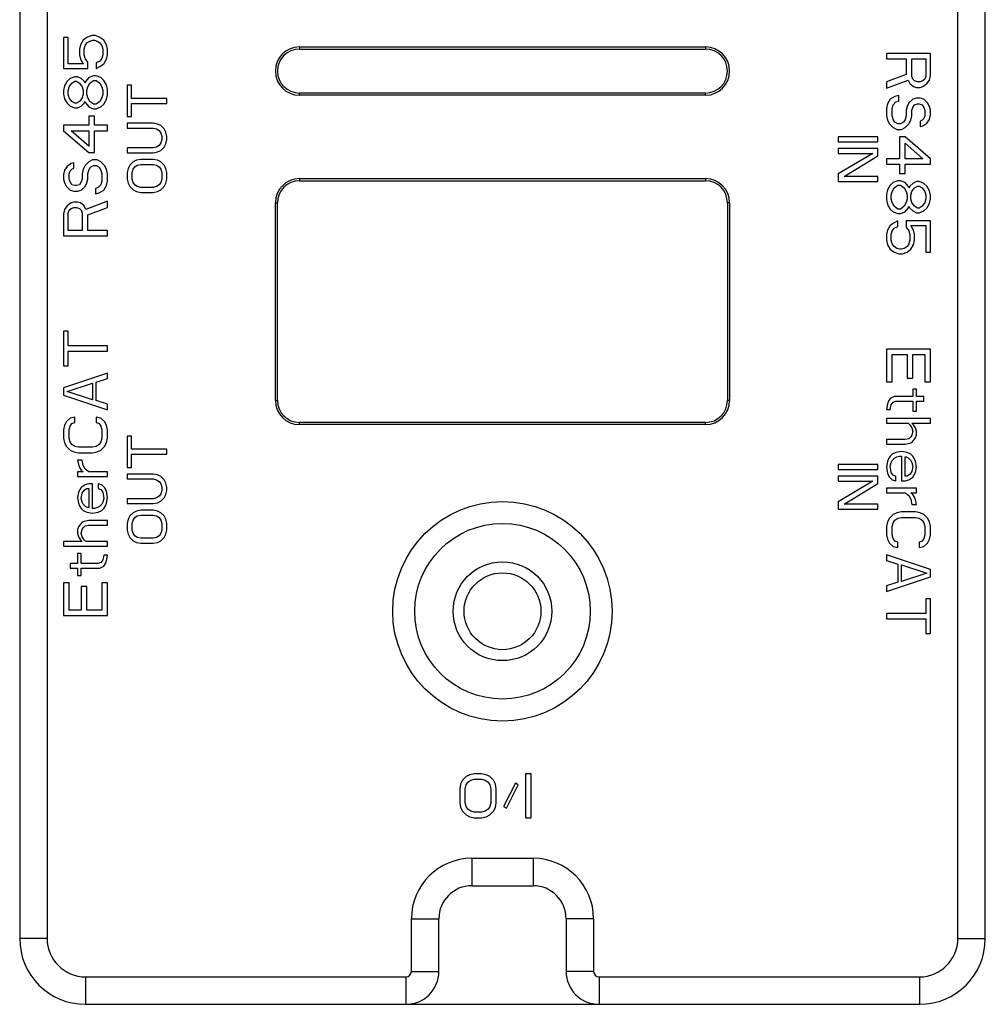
# Model space of a CAD drawing. Header units: millimetres. Extents: x 2650 to 3282, y 1607 to 2049.
# Tile 5 of 19: x 2815 to 2837, y 1648 to 1670. Entities that reach past the tile are written whole.
import ezdxf

# ---------------------------------------------------------------- set-up
doc = ezdxf.new("R2010")
doc.units = ezdxf.units.MM

msp = doc.modelspace()

# ---------------------------------------------------------------- linework, layer by layer
at = {"color": 7, "linetype": 'Continuous'}
for p, q in [((2815.371, 1672.947), (2815.371, 1649.296)), ((2815.996, 1672.947), (2815.996, 1649.296)), ((2836.746, 1649.296), (2836.746, 1672.947)), ((2837.371, 1649.296), (2837.371, 1672.947)), ((2816.478, 1669.813), (2816.371, 1669.813)), ((2816.371, 1669.813), (2816.371, 1669.105)), ((2816.478, 1669.209), (2816.478, 1669.813)), ((2816.903, 1669.813), (2816.818, 1669.75)), ((2817.009, 1669.855), (2816.903, 1669.813)), ((2817.095, 1669.855), (2817.009, 1669.855)), ((2817.201, 1669.813), (2817.095, 1669.855)), ((2817.286, 1669.75), (2817.201, 1669.813)), ((2816.754, 1669.646), (2816.733, 1669.542)), ((2816.818, 1669.75), (2816.754, 1669.646)), ((2816.839, 1669.542), (2816.861, 1669.625)), ((2816.861, 1669.625), (2816.903, 1669.688)), ((2816.903, 1669.688), (2816.967, 1669.73)), ((2816.967, 1669.73), (2817.031, 1669.75)), ((2817.031, 1669.75), (2817.073, 1669.75)), ((2817.073, 1669.75), (2817.137, 1669.73)), ((2817.137, 1669.73), (2817.201, 1669.688)), ((2817.201, 1669.688), (2817.243, 1669.625)), ((2817.243, 1669.625), (2817.265, 1669.542)), ((2817.35, 1669.646), (2817.286, 1669.75)), ((2817.371, 1669.542), (2817.35, 1669.646)), ((2821.746, 1669.596), (2830.996, 1669.596)), ((2821.746, 1669.596), (2821.746, 1669.546)), ((2830.996, 1669.596), (2830.996, 1669.546)), ((2816.733, 1669.542), (2816.733, 1669.417)), ((2816.733, 1669.417), (2816.754, 1669.313)), ((2816.839, 1669.417), (2816.839, 1669.542)), ((2816.861, 1669.334), (2816.839, 1669.417)), ((2817.265, 1669.417), (2817.243, 1669.334)), ((2817.265, 1669.542), (2817.265, 1669.417)), ((2817.35, 1669.313), (2817.371, 1669.417)), ((2817.371, 1669.417), (2817.371, 1669.542)), ((2821.746, 1669.546), (2830.996, 1669.546)), ((2836.121, 1669.446), (2835.121, 1669.446)), ((2835.121, 1669.446), (2835.121, 1669.321)), ((2836.121, 1668.946), (2836.121, 1669.446)), ((2816.818, 1669.209), (2816.478, 1669.209)), ((2816.754, 1669.313), (2816.818, 1669.209)), ((2816.924, 1669.25), (2816.861, 1669.334)), ((2816.924, 1669.105), (2816.924, 1669.25)), ((2817.201, 1669.271), (2817.116, 1669.23)), ((2817.116, 1669.23), (2817.116, 1669.105)), ((2817.116, 1669.105), (2817.201, 1669.146)), ((2817.243, 1669.334), (2817.201, 1669.271)), ((2817.201, 1669.146), (2817.286, 1669.209)), ((2817.286, 1669.209), (2817.35, 1669.313)), ((2835.121, 1669.321), (2835.568, 1669.321)), ((2835.568, 1669.321), (2835.568, 1668.967)), ((2835.696, 1669.321), (2836.015, 1669.321)), ((2835.696, 1668.925), (2835.696, 1669.321)), ((2836.015, 1669.321), (2836.015, 1668.925)), ((2816.371, 1669.105), (2816.924, 1669.105)), ((2816.626, 1668.917), (2816.52, 1668.875)), ((2816.69, 1668.917), (2816.626, 1668.917)), ((2816.775, 1668.875), (2816.69, 1668.917)), ((2816.946, 1668.896), (2816.882, 1668.813)), ((2817.052, 1668.938), (2816.946, 1668.896)), ((2817.116, 1668.938), (2817.052, 1668.938)), ((2817.222, 1668.896), (2817.116, 1668.938)), ((2817.286, 1668.834), (2817.222, 1668.896)), ((2835.568, 1668.967), (2835.121, 1668.8)), ((2835.717, 1668.863), (2835.696, 1668.925)), ((2836.015, 1668.925), (2835.993, 1668.863)), ((2836.1, 1668.842), (2836.121, 1668.946)), ((2816.392, 1668.709), (2816.371, 1668.605)), ((2816.456, 1668.813), (2816.392, 1668.709)), ((2816.52, 1668.875), (2816.456, 1668.813)), ((2816.478, 1668.605), (2816.499, 1668.688)), ((2816.499, 1668.688), (2816.563, 1668.771)), ((2816.563, 1668.771), (2816.626, 1668.813)), ((2816.626, 1668.813), (2816.669, 1668.813)), ((2816.669, 1668.813), (2816.733, 1668.771)), ((2816.733, 1668.771), (2816.797, 1668.688)), ((2816.839, 1668.813), (2816.775, 1668.875)), ((2816.797, 1668.688), (2816.818, 1668.605)), ((2816.861, 1668.771), (2816.839, 1668.813)), ((2816.882, 1668.813), (2816.861, 1668.771)), ((2816.903, 1668.605), (2816.924, 1668.688)), ((2816.924, 1668.688), (2816.967, 1668.771)), ((2816.967, 1668.771), (2817.052, 1668.834)), ((2817.052, 1668.834), (2817.116, 1668.834)), ((2817.116, 1668.834), (2817.201, 1668.771)), ((2817.201, 1668.771), (2817.243, 1668.688)), ((2817.243, 1668.688), (2817.265, 1668.605)), ((2817.35, 1668.73), (2817.286, 1668.834)), ((2817.371, 1668.625), (2817.35, 1668.73)), ((2817.917, 1668.721), (2817.821, 1668.721)), ((2817.821, 1668.721), (2817.821, 1668.009)), ((2817.917, 1668.421), (2817.917, 1668.721)), ((2835.121, 1668.655), (2835.611, 1668.842)), ((2835.121, 1668.8), (2835.121, 1668.655)), ((2835.611, 1668.842), (2835.653, 1668.759)), ((2835.653, 1668.759), (2835.738, 1668.696)), ((2835.759, 1668.821), (2835.717, 1668.863)), ((2835.738, 1668.696), (2835.802, 1668.675)), ((2835.823, 1668.8), (2835.759, 1668.821)), ((2835.802, 1668.675), (2835.887, 1668.675)), ((2835.887, 1668.8), (2835.823, 1668.8)), ((2835.951, 1668.821), (2835.887, 1668.8)), ((2835.887, 1668.675), (2835.951, 1668.696)), ((2835.993, 1668.863), (2835.951, 1668.821)), ((2835.951, 1668.696), (2836.036, 1668.759)), ((2836.036, 1668.759), (2836.1, 1668.842)), ((2816.371, 1668.605), (2816.371, 1668.521)), ((2816.371, 1668.521), (2816.392, 1668.417)), ((2816.478, 1668.521), (2816.478, 1668.605)), ((2816.499, 1668.438), (2816.478, 1668.521)), ((2816.818, 1668.521), (2816.797, 1668.438)), ((2816.818, 1668.605), (2816.818, 1668.521)), ((2816.903, 1668.521), (2816.903, 1668.605)), ((2816.924, 1668.438), (2816.903, 1668.521)), ((2817.265, 1668.521), (2817.243, 1668.438)), ((2817.265, 1668.605), (2817.265, 1668.521)), ((2817.35, 1668.396), (2817.371, 1668.5)), ((2817.371, 1668.5), (2817.371, 1668.625)), ((2830.996, 1668.546), (2821.746, 1668.546)), ((2821.746, 1668.496), (2821.746, 1668.546)), ((2830.996, 1668.496), (2821.746, 1668.496)), ((2830.996, 1668.496), (2830.996, 1668.546)), ((2835.313, 1668.467), (2835.206, 1668.405)), ((2835.398, 1668.488), (2835.313, 1668.467)), ((2835.398, 1668.363), (2835.398, 1668.488)), ((2816.392, 1668.417), (2816.456, 1668.313)), ((2816.456, 1668.313), (2816.52, 1668.25)), ((2816.563, 1668.355), (2816.499, 1668.438)), ((2816.52, 1668.25), (2816.626, 1668.209)), ((2816.626, 1668.313), (2816.563, 1668.355)), ((2816.669, 1668.313), (2816.626, 1668.313)), ((2816.733, 1668.355), (2816.669, 1668.313)), ((2816.69, 1668.209), (2816.775, 1668.25)), ((2816.797, 1668.438), (2816.733, 1668.355)), ((2816.775, 1668.25), (2816.839, 1668.313)), ((2816.839, 1668.313), (2816.861, 1668.355)), ((2816.861, 1668.355), (2816.882, 1668.313)), ((2816.882, 1668.313), (2816.946, 1668.23)), ((2816.967, 1668.355), (2816.924, 1668.438)), ((2816.946, 1668.23), (2817.052, 1668.188)), ((2817.052, 1668.292), (2816.967, 1668.355)), ((2817.116, 1668.292), (2817.052, 1668.292)), ((2817.201, 1668.355), (2817.116, 1668.292)), ((2817.116, 1668.188), (2817.222, 1668.23)), ((2817.243, 1668.438), (2817.201, 1668.355)), ((2817.222, 1668.23), (2817.286, 1668.292)), ((2817.286, 1668.292), (2817.35, 1668.396)), ((2818.721, 1668.421), (2817.917, 1668.421)), ((2817.917, 1668.309), (2818.721, 1668.309)), ((2817.917, 1668.009), (2817.917, 1668.309)), ((2818.721, 1668.309), (2818.721, 1668.421)), ((2835.142, 1668.3), (2835.121, 1668.196)), ((2835.206, 1668.405), (2835.142, 1668.3)), ((2835.249, 1668.196), (2835.27, 1668.28)), ((2835.27, 1668.28), (2835.334, 1668.342)), ((2835.334, 1668.342), (2835.398, 1668.363)), ((2835.589, 1668.238), (2835.568, 1668.155)), ((2835.632, 1668.321), (2835.589, 1668.238)), ((2835.717, 1668.405), (2835.632, 1668.321)), ((2835.802, 1668.425), (2835.717, 1668.405)), ((2835.717, 1668.217), (2835.759, 1668.28)), ((2835.759, 1668.28), (2835.823, 1668.3)), ((2835.887, 1668.425), (2835.802, 1668.425)), ((2835.823, 1668.3), (2835.866, 1668.3)), ((2835.866, 1668.3), (2835.93, 1668.28)), ((2835.972, 1668.405), (2835.887, 1668.425)), ((2835.93, 1668.28), (2835.972, 1668.217)), ((2836.057, 1668.321), (2835.972, 1668.405)), ((2836.1, 1668.238), (2836.057, 1668.321)), ((2836.121, 1668.155), (2836.1, 1668.238)), ((2816.626, 1668.209), (2816.69, 1668.209)), ((2817.073, 1668.021), (2816.946, 1668.021)), ((2816.946, 1668.021), (2816.946, 1667.813)), ((2817.052, 1668.188), (2817.116, 1668.188)), ((2817.073, 1667.813), (2817.073, 1668.021)), ((2817.821, 1668.009), (2817.917, 1668.009)), ((2835.121, 1668.196), (2835.121, 1668.03)), ((2835.121, 1668.03), (2835.142, 1667.925)), ((2835.249, 1668.03), (2835.249, 1668.196)), ((2835.27, 1667.946), (2835.249, 1668.03)), ((2835.568, 1668.03), (2835.547, 1667.946)), ((2835.568, 1668.155), (2835.568, 1668.03)), ((2835.674, 1667.925), (2835.696, 1668.03)), ((2835.696, 1668.155), (2835.717, 1668.217)), ((2835.696, 1668.03), (2835.696, 1668.155)), ((2835.972, 1668.217), (2835.993, 1668.155)), ((2835.993, 1668.03), (2835.972, 1667.967)), ((2835.993, 1668.155), (2835.993, 1668.03)), ((2836.1, 1667.946), (2836.121, 1668.05)), ((2836.121, 1668.05), (2836.121, 1668.155)), ((2816.946, 1667.813), (2816.371, 1667.813)), ((2816.371, 1667.813), (2816.371, 1667.688)), ((2817.371, 1667.813), (2817.073, 1667.813)), ((2817.371, 1667.688), (2817.371, 1667.813)), ((2818.415, 1667.859), (2817.821, 1667.859)), ((2817.821, 1667.859), (2817.821, 1667.746)), ((2818.511, 1667.84), (2818.415, 1667.859)), ((2818.587, 1667.803), (2818.511, 1667.84)), ((2818.664, 1667.728), (2818.587, 1667.803)), ((2835.142, 1667.925), (2835.185, 1667.842)), ((2835.185, 1667.842), (2835.27, 1667.759)), ((2835.313, 1667.884), (2835.27, 1667.946)), ((2835.376, 1667.842), (2835.313, 1667.884)), ((2835.44, 1667.842), (2835.376, 1667.842)), ((2835.504, 1667.884), (2835.44, 1667.842)), ((2835.547, 1667.946), (2835.504, 1667.884)), ((2835.547, 1667.759), (2835.632, 1667.842)), ((2835.632, 1667.842), (2835.674, 1667.925)), ((2835.93, 1667.925), (2835.887, 1667.905)), ((2835.887, 1667.905), (2835.887, 1667.78)), ((2835.887, 1667.78), (2835.951, 1667.8)), ((2835.972, 1667.967), (2835.93, 1667.925)), ((2835.951, 1667.8), (2836.036, 1667.863)), ((2836.036, 1667.863), (2836.1, 1667.946)), ((2816.371, 1667.688), (2816.946, 1667.188)), ((2816.541, 1667.688), (2816.946, 1667.688)), ((2816.946, 1667.334), (2816.541, 1667.688)), ((2816.946, 1667.688), (2816.946, 1667.334)), ((2817.073, 1667.688), (2817.371, 1667.688)), ((2817.073, 1667.188), (2817.073, 1667.688)), ((2817.821, 1667.746), (2818.415, 1667.746)), ((2818.415, 1667.746), (2818.491, 1667.728)), ((2818.491, 1667.728), (2818.549, 1667.69)), ((2818.549, 1667.69), (2818.587, 1667.634)), ((2818.587, 1667.634), (2818.606, 1667.559)), ((2818.606, 1667.559), (2818.606, 1667.484)), ((2818.702, 1667.653), (2818.664, 1667.728)), ((2818.721, 1667.559), (2818.702, 1667.653)), ((2818.721, 1667.484), (2818.721, 1667.559)), ((2834.921, 1667.546), (2834.021, 1667.546)), ((2834.021, 1667.546), (2834.021, 1667.434)), ((2834.921, 1667.434), (2834.921, 1667.546)), ((2835.27, 1667.759), (2835.355, 1667.717)), ((2835.355, 1667.717), (2835.462, 1667.717)), ((2835.547, 1667.55), (2835.419, 1667.55)), ((2835.419, 1667.55), (2835.419, 1667.05)), ((2835.462, 1667.717), (2835.547, 1667.759)), ((2836.121, 1667.05), (2835.547, 1667.55)), ((2818.549, 1667.353), (2818.491, 1667.315)), ((2818.587, 1667.409), (2818.549, 1667.353)), ((2818.606, 1667.484), (2818.587, 1667.409)), ((2818.664, 1667.315), (2818.702, 1667.39)), ((2818.702, 1667.39), (2818.721, 1667.484)), ((2834.021, 1667.434), (2834.921, 1667.434)), ((2835.547, 1667.405), (2835.951, 1667.05)), ((2835.547, 1667.05), (2835.547, 1667.405)), ((2816.946, 1667.188), (2817.073, 1667.188)), ((2818.415, 1667.296), (2817.821, 1667.296)), ((2817.821, 1667.296), (2817.821, 1667.184)), ((2817.821, 1667.184), (2818.415, 1667.184)), ((2818.491, 1667.315), (2818.415, 1667.296)), ((2818.415, 1667.184), (2818.511, 1667.203)), ((2818.511, 1667.203), (2818.587, 1667.24)), ((2818.587, 1667.24), (2818.664, 1667.315)), ((2834.921, 1667.284), (2834.021, 1667.284)), ((2834.021, 1667.284), (2834.021, 1667.171)), ((2834.021, 1667.171), (2834.806, 1667.171)), ((2834.806, 1667.171), (2834.021, 1666.703)), ((2834.155, 1666.646), (2834.921, 1667.115)), ((2834.921, 1667.115), (2834.921, 1667.284)), ((2816.456, 1666.875), (2816.392, 1666.792)), ((2816.541, 1666.938), (2816.456, 1666.875)), ((2816.605, 1666.959), (2816.541, 1666.938)), ((2816.605, 1666.834), (2816.605, 1666.959)), ((2816.861, 1666.896), (2816.818, 1666.813)), ((2816.946, 1666.98), (2816.861, 1666.896)), ((2817.031, 1667.021), (2816.946, 1666.98)), ((2816.988, 1666.855), (2817.052, 1666.896)), ((2817.137, 1667.021), (2817.031, 1667.021)), ((2817.052, 1666.896), (2817.116, 1666.896)), ((2817.116, 1666.896), (2817.18, 1666.855)), ((2817.222, 1666.98), (2817.137, 1667.021)), ((2817.307, 1666.896), (2817.222, 1666.98)), ((2817.35, 1666.813), (2817.307, 1666.896)), ((2817.879, 1666.903), (2817.84, 1666.828)), ((2817.955, 1666.978), (2817.879, 1666.903)), ((2818.032, 1667.015), (2817.955, 1666.978)), ((2817.993, 1666.865), (2818.051, 1666.903)), ((2818.128, 1667.034), (2818.032, 1667.015)), ((2818.051, 1666.903), (2818.128, 1666.921)), ((2818.415, 1667.034), (2818.128, 1667.034)), ((2818.128, 1666.921), (2818.415, 1666.921)), ((2818.511, 1667.015), (2818.415, 1667.034)), ((2818.415, 1666.921), (2818.491, 1666.903)), ((2818.491, 1666.903), (2818.549, 1666.865)), ((2818.587, 1666.978), (2818.511, 1667.015)), ((2818.664, 1666.903), (2818.587, 1666.978)), ((2818.702, 1666.828), (2818.664, 1666.903)), ((2835.419, 1667.05), (2835.121, 1667.05)), ((2835.121, 1667.05), (2835.121, 1666.925)), ((2835.121, 1666.925), (2835.419, 1666.925)), ((2835.419, 1666.925), (2835.419, 1666.717)), ((2835.951, 1667.05), (2835.547, 1667.05)), ((2835.547, 1666.925), (2836.121, 1666.925)), ((2835.547, 1666.717), (2835.547, 1666.925)), ((2836.121, 1666.925), (2836.121, 1667.05)), ((2816.392, 1666.792), (2816.371, 1666.688)), ((2816.371, 1666.688), (2816.371, 1666.584)), ((2816.499, 1666.709), (2816.52, 1666.771)), ((2816.499, 1666.584), (2816.499, 1666.709)), ((2816.52, 1666.771), (2816.563, 1666.813)), ((2816.563, 1666.813), (2816.605, 1666.834)), ((2816.818, 1666.813), (2816.797, 1666.709)), ((2816.797, 1666.709), (2816.797, 1666.584)), ((2816.924, 1666.709), (2816.946, 1666.792)), ((2816.924, 1666.584), (2816.924, 1666.709)), ((2816.946, 1666.792), (2816.988, 1666.855)), ((2817.18, 1666.855), (2817.222, 1666.792)), ((2817.222, 1666.792), (2817.243, 1666.709)), ((2817.243, 1666.709), (2817.243, 1666.542)), ((2817.371, 1666.709), (2817.35, 1666.813)), ((2817.371, 1666.542), (2817.371, 1666.709)), ((2817.84, 1666.828), (2817.821, 1666.734)), ((2817.821, 1666.734), (2817.821, 1666.584)), ((2817.936, 1666.734), (2817.955, 1666.809)), ((2817.936, 1666.584), (2817.936, 1666.734)), ((2817.955, 1666.809), (2817.993, 1666.865)), ((2818.549, 1666.865), (2818.587, 1666.809)), ((2818.587, 1666.809), (2818.606, 1666.734)), ((2818.606, 1666.734), (2818.606, 1666.584)), ((2818.721, 1666.734), (2818.702, 1666.828)), ((2818.721, 1666.584), (2818.721, 1666.734)), ((2834.021, 1666.703), (2834.021, 1666.534)), ((2835.419, 1666.717), (2835.547, 1666.717)), ((2816.371, 1666.584), (2816.392, 1666.5)), ((2816.392, 1666.5), (2816.435, 1666.417)), ((2816.52, 1666.521), (2816.499, 1666.584)), ((2816.563, 1666.459), (2816.52, 1666.521)), ((2816.626, 1666.438), (2816.563, 1666.459)), ((2816.669, 1666.438), (2816.626, 1666.438)), ((2816.733, 1666.459), (2816.669, 1666.438)), ((2816.775, 1666.521), (2816.733, 1666.459)), ((2816.797, 1666.584), (2816.775, 1666.521)), ((2816.861, 1666.417), (2816.903, 1666.5)), ((2816.903, 1666.5), (2816.924, 1666.584)), ((2817.222, 1666.459), (2817.158, 1666.396)), ((2817.243, 1666.542), (2817.222, 1666.459)), ((2817.286, 1666.334), (2817.35, 1666.438)), ((2817.35, 1666.438), (2817.371, 1666.542)), ((2817.821, 1666.584), (2817.84, 1666.49)), ((2817.84, 1666.49), (2817.879, 1666.415)), ((2817.955, 1666.509), (2817.936, 1666.584)), ((2817.993, 1666.453), (2817.955, 1666.509)), ((2818.051, 1666.415), (2817.993, 1666.453)), ((2818.549, 1666.453), (2818.491, 1666.415)), ((2818.587, 1666.509), (2818.549, 1666.453)), ((2818.606, 1666.584), (2818.587, 1666.509)), ((2818.664, 1666.415), (2818.702, 1666.49)), ((2818.702, 1666.49), (2818.721, 1666.584)), ((2821.746, 1666.596), (2830.996, 1666.596)), ((2821.746, 1666.596), (2821.746, 1666.546)), ((2821.746, 1666.546), (2830.996, 1666.546)), ((2830.996, 1666.596), (2830.996, 1666.546)), ((2834.021, 1666.534), (2834.921, 1666.534)), ((2834.921, 1666.646), (2834.155, 1666.646)), ((2834.921, 1666.534), (2834.921, 1666.646)), ((2835.206, 1666.446), (2835.142, 1666.342)), ((2835.27, 1666.509), (2835.206, 1666.446)), ((2835.376, 1666.55), (2835.27, 1666.509)), ((2835.291, 1666.384), (2835.376, 1666.446)), ((2835.44, 1666.55), (2835.376, 1666.55)), ((2835.376, 1666.446), (2835.44, 1666.446)), ((2835.547, 1666.509), (2835.44, 1666.55)), ((2835.44, 1666.446), (2835.525, 1666.384)), ((2835.611, 1666.425), (2835.547, 1666.509)), ((2835.632, 1666.384), (2835.611, 1666.425)), ((2835.653, 1666.425), (2835.632, 1666.384)), ((2835.717, 1666.488), (2835.653, 1666.425)), ((2835.802, 1666.53), (2835.717, 1666.488)), ((2835.759, 1666.384), (2835.823, 1666.425)), ((2835.866, 1666.53), (2835.802, 1666.53)), ((2835.823, 1666.425), (2835.866, 1666.425)), ((2835.972, 1666.488), (2835.866, 1666.53)), ((2835.866, 1666.425), (2835.93, 1666.384)), ((2836.036, 1666.425), (2835.972, 1666.488)), ((2836.1, 1666.321), (2836.036, 1666.425)), ((2816.435, 1666.417), (2816.52, 1666.334)), ((2816.52, 1666.334), (2816.605, 1666.313)), ((2816.605, 1666.313), (2816.69, 1666.313)), ((2816.69, 1666.313), (2816.775, 1666.334)), ((2816.775, 1666.334), (2816.861, 1666.417)), ((2817.158, 1666.396), (2817.095, 1666.375)), ((2817.095, 1666.375), (2817.095, 1666.25)), ((2817.095, 1666.25), (2817.18, 1666.271)), ((2817.18, 1666.271), (2817.286, 1666.334)), ((2817.879, 1666.415), (2817.955, 1666.34)), ((2817.955, 1666.34), (2818.032, 1666.303)), ((2818.032, 1666.303), (2818.128, 1666.284)), ((2818.128, 1666.396), (2818.051, 1666.415)), ((2818.415, 1666.396), (2818.128, 1666.396)), ((2818.128, 1666.284), (2818.415, 1666.284)), ((2818.491, 1666.415), (2818.415, 1666.396)), ((2818.415, 1666.284), (2818.511, 1666.303)), ((2818.511, 1666.303), (2818.587, 1666.34)), ((2818.587, 1666.34), (2818.664, 1666.415)), ((2835.142, 1666.342), (2835.121, 1666.238)), ((2835.121, 1666.238), (2835.121, 1666.113)), ((2835.228, 1666.217), (2835.249, 1666.3)), ((2835.228, 1666.134), (2835.228, 1666.217)), ((2835.249, 1666.3), (2835.291, 1666.384)), ((2835.525, 1666.384), (2835.568, 1666.3)), ((2835.568, 1666.3), (2835.589, 1666.217)), ((2835.589, 1666.217), (2835.589, 1666.134)), ((2835.674, 1666.217), (2835.696, 1666.3)), ((2835.674, 1666.134), (2835.674, 1666.217)), ((2835.696, 1666.3), (2835.759, 1666.384)), ((2835.93, 1666.384), (2835.993, 1666.3)), ((2835.993, 1666.3), (2836.015, 1666.217)), ((2836.015, 1666.217), (2836.015, 1666.134)), ((2836.121, 1666.217), (2836.1, 1666.321)), ((2836.121, 1666.134), (2836.121, 1666.217)), ((2816.456, 1665.98), (2816.392, 1665.896)), ((2816.541, 1666.042), (2816.456, 1665.98)), ((2816.605, 1666.063), (2816.541, 1666.042)), ((2816.69, 1666.063), (2816.605, 1666.063)), ((2816.754, 1666.042), (2816.69, 1666.063)), ((2816.839, 1665.98), (2816.754, 1666.042)), ((2816.882, 1665.896), (2816.839, 1665.98)), ((2817.371, 1666.084), (2816.882, 1665.896)), ((2817.371, 1665.938), (2817.371, 1666.084)), ((2821.196, 1666.046), (2821.246, 1666.046)), ((2821.196, 1661.546), (2821.196, 1666.046)), ((2821.246, 1661.546), (2821.246, 1666.046)), ((2831.546, 1666.046), (2831.496, 1666.046)), ((2831.496, 1666.046), (2831.496, 1661.546)), ((2831.546, 1666.046), (2831.546, 1661.546)), ((2835.121, 1666.113), (2835.142, 1666.009)), ((2835.142, 1666.009), (2835.206, 1665.905)), ((2835.249, 1666.05), (2835.228, 1666.134)), ((2835.291, 1665.967), (2835.249, 1666.05)), ((2835.568, 1666.05), (2835.525, 1665.967)), ((2835.589, 1666.134), (2835.568, 1666.05)), ((2835.696, 1666.05), (2835.674, 1666.134)), ((2835.759, 1665.967), (2835.696, 1666.05)), ((2835.993, 1666.05), (2835.93, 1665.967)), ((2836.015, 1666.134), (2835.993, 1666.05)), ((2836.036, 1665.925), (2836.1, 1666.03)), ((2836.1, 1666.03), (2836.121, 1666.134)), ((2816.392, 1665.896), (2816.371, 1665.792)), ((2816.371, 1665.792), (2816.371, 1665.292)), ((2816.478, 1665.813), (2816.499, 1665.875)), ((2816.478, 1665.417), (2816.478, 1665.813)), ((2816.499, 1665.875), (2816.541, 1665.917)), ((2816.541, 1665.917), (2816.605, 1665.938)), ((2816.605, 1665.938), (2816.669, 1665.938)), ((2816.669, 1665.938), (2816.733, 1665.917)), ((2816.733, 1665.917), (2816.775, 1665.875)), ((2816.775, 1665.875), (2816.797, 1665.813)), ((2816.797, 1665.813), (2816.797, 1665.417)), ((2816.924, 1665.771), (2817.371, 1665.938)), ((2816.924, 1665.417), (2816.924, 1665.771)), ((2835.206, 1665.905), (2835.27, 1665.842)), ((2835.27, 1665.842), (2835.376, 1665.8)), ((2835.376, 1665.905), (2835.291, 1665.967)), ((2835.44, 1665.905), (2835.376, 1665.905)), ((2835.376, 1665.8), (2835.44, 1665.8)), ((2835.525, 1665.967), (2835.44, 1665.905)), ((2835.44, 1665.8), (2835.547, 1665.842)), ((2835.547, 1665.842), (2835.611, 1665.925)), ((2835.611, 1665.925), (2835.632, 1665.967)), ((2835.632, 1665.967), (2835.653, 1665.925)), ((2835.653, 1665.925), (2835.717, 1665.863)), ((2835.717, 1665.863), (2835.802, 1665.821)), ((2835.823, 1665.925), (2835.759, 1665.967)), ((2835.802, 1665.821), (2835.866, 1665.821)), ((2835.866, 1665.925), (2835.823, 1665.925)), ((2835.93, 1665.967), (2835.866, 1665.925)), ((2835.866, 1665.821), (2835.972, 1665.863)), ((2835.972, 1665.863), (2836.036, 1665.925)), ((2835.206, 1665.53), (2835.142, 1665.425)), ((2835.291, 1665.592), (2835.206, 1665.53)), ((2835.376, 1665.634), (2835.291, 1665.592)), ((2835.376, 1665.509), (2835.376, 1665.634)), ((2836.121, 1665.634), (2835.568, 1665.634)), ((2835.568, 1665.634), (2835.568, 1665.488)), ((2835.674, 1665.53), (2836.015, 1665.53)), ((2835.738, 1665.425), (2835.674, 1665.53)), ((2836.015, 1665.53), (2836.015, 1664.925)), ((2836.121, 1664.925), (2836.121, 1665.634)), ((2816.797, 1665.417), (2816.478, 1665.417)), ((2817.371, 1665.417), (2816.924, 1665.417)), ((2817.371, 1665.292), (2817.371, 1665.417)), ((2835.142, 1665.425), (2835.121, 1665.321)), ((2835.121, 1665.321), (2835.121, 1665.196)), ((2835.228, 1665.321), (2835.249, 1665.405)), ((2835.228, 1665.196), (2835.228, 1665.321)), ((2835.249, 1665.405), (2835.291, 1665.467)), ((2835.291, 1665.467), (2835.376, 1665.509)), ((2835.568, 1665.488), (2835.632, 1665.405)), ((2835.632, 1665.405), (2835.653, 1665.321)), ((2835.653, 1665.321), (2835.653, 1665.196)), ((2835.759, 1665.321), (2835.738, 1665.425)), ((2835.759, 1665.196), (2835.759, 1665.321)), ((2816.371, 1665.292), (2817.371, 1665.292)), ((2835.121, 1665.196), (2835.142, 1665.092)), ((2835.142, 1665.092), (2835.206, 1664.988)), ((2835.249, 1665.113), (2835.228, 1665.196)), ((2835.291, 1665.05), (2835.249, 1665.113)), ((2835.632, 1665.113), (2835.589, 1665.05)), ((2835.653, 1665.196), (2835.632, 1665.113)), ((2835.674, 1664.988), (2835.738, 1665.092)), ((2835.738, 1665.092), (2835.759, 1665.196)), ((2835.206, 1664.988), (2835.291, 1664.925)), ((2835.355, 1665.009), (2835.291, 1665.05)), ((2835.291, 1664.925), (2835.398, 1664.884)), ((2835.419, 1664.988), (2835.355, 1665.009)), ((2835.398, 1664.884), (2835.483, 1664.884)), ((2835.462, 1664.988), (2835.419, 1664.988)), ((2835.525, 1665.009), (2835.462, 1664.988)), ((2835.483, 1664.884), (2835.589, 1664.925)), ((2835.589, 1665.05), (2835.525, 1665.009)), ((2835.589, 1664.925), (2835.674, 1664.988)), ((2836.015, 1664.925), (2836.121, 1664.925)), ((2816.478, 1663.125), (2816.371, 1663.125)), ((2816.371, 1663.125), (2816.371, 1662.334)), ((2816.478, 1662.792), (2816.478, 1663.125)), ((2817.371, 1662.792), (2816.478, 1662.792)), ((2816.478, 1662.667), (2817.371, 1662.667)), ((2816.478, 1662.334), (2816.478, 1662.667)), ((2817.371, 1662.667), (2817.371, 1662.792)), ((2836.121, 1662.717), (2835.121, 1662.717)), ((2835.121, 1662.717), (2835.121, 1661.967)), ((2836.121, 1661.967), (2836.121, 1662.717)), ((2835.249, 1662.592), (2835.589, 1662.592)), ((2835.249, 1661.967), (2835.249, 1662.592)), ((2835.589, 1662.592), (2835.589, 1662.05)), ((2835.717, 1662.592), (2835.993, 1662.592)), ((2835.717, 1662.05), (2835.717, 1662.592)), ((2835.993, 1662.592), (2835.993, 1661.967)), ((2816.371, 1662.334), (2816.478, 1662.334)), ((2817.371, 1662.167), (2816.371, 1661.834)), ((2817.371, 1662.042), (2817.371, 1662.167)), ((2817.116, 1661.959), (2817.371, 1662.042)), ((2817.116, 1661.542), (2817.116, 1661.959)), ((2835.121, 1661.967), (2835.249, 1661.967)), ((2835.589, 1662.05), (2835.717, 1662.05)), ((2835.993, 1661.967), (2836.121, 1661.967)), ((2816.371, 1661.834), (2816.371, 1661.667)), ((2816.456, 1661.75), (2817.031, 1661.938)), ((2817.031, 1661.563), (2816.456, 1661.75)), ((2817.031, 1661.938), (2817.031, 1661.563)), ((2835.802, 1661.8), (2835.717, 1661.8)), ((2835.717, 1661.8), (2835.717, 1661.634)), ((2835.802, 1661.634), (2835.802, 1661.8)), ((2816.371, 1661.667), (2817.371, 1661.334)), ((2817.371, 1661.459), (2817.116, 1661.542)), ((2821.196, 1661.546), (2821.246, 1661.546)), ((2831.546, 1661.546), (2831.496, 1661.546)), ((2835.164, 1661.53), (2835.142, 1661.467)), ((2835.206, 1661.592), (2835.164, 1661.53)), ((2835.291, 1661.634), (2835.206, 1661.592)), ((2835.228, 1661.446), (2835.27, 1661.509)), ((2835.27, 1661.509), (2835.334, 1661.53)), ((2835.717, 1661.634), (2835.291, 1661.634)), ((2835.334, 1661.53), (2835.717, 1661.53)), ((2835.717, 1661.53), (2835.717, 1661.3)), ((2835.972, 1661.634), (2835.802, 1661.634)), ((2835.802, 1661.53), (2835.972, 1661.53)), ((2835.802, 1661.3), (2835.802, 1661.53)), ((2835.972, 1661.53), (2835.972, 1661.634)), ((2817.371, 1661.334), (2817.371, 1661.459)), ((2835.142, 1661.467), (2835.121, 1661.342)), ((2835.121, 1661.342), (2835.206, 1661.342)), ((2835.206, 1661.342), (2835.228, 1661.446)), ((2835.717, 1661.3), (2835.802, 1661.3)), ((2816.435, 1661.063), (2816.392, 1660.98)), ((2816.52, 1661.146), (2816.435, 1661.063)), ((2816.626, 1661.167), (2816.52, 1661.146)), ((2816.626, 1661.042), (2816.626, 1661.167)), ((2817.222, 1661.146), (2817.116, 1661.167)), ((2817.116, 1661.167), (2817.116, 1661.042)), ((2817.307, 1661.063), (2817.222, 1661.146)), ((2817.35, 1660.98), (2817.307, 1661.063)), ((2830.996, 1661.046), (2821.746, 1661.046)), ((2821.746, 1660.996), (2821.746, 1661.046)), ((2830.996, 1660.996), (2830.996, 1661.046)), ((2836.121, 1661.134), (2835.121, 1661.134)), ((2835.121, 1661.134), (2835.121, 1661.03)), ((2836.121, 1661.03), (2836.121, 1661.134)), ((2816.392, 1660.98), (2816.371, 1660.875)), ((2816.371, 1660.875), (2816.371, 1660.688)), ((2816.499, 1660.875), (2816.52, 1660.959)), ((2816.499, 1660.688), (2816.499, 1660.875)), ((2816.52, 1660.959), (2816.563, 1661.021)), ((2816.563, 1661.021), (2816.626, 1661.042)), ((2817.116, 1661.042), (2817.18, 1661.021)), ((2817.18, 1661.021), (2817.222, 1660.959)), ((2817.222, 1660.959), (2817.243, 1660.875)), ((2817.243, 1660.875), (2817.243, 1660.688)), ((2817.371, 1660.875), (2817.35, 1660.98)), ((2817.371, 1660.688), (2817.371, 1660.875)), ((2830.996, 1660.996), (2821.746, 1660.996)), ((2835.121, 1661.03), (2835.611, 1661.03)), ((2835.611, 1661.03), (2835.653, 1660.988)), ((2835.653, 1660.988), (2835.696, 1660.925)), ((2835.696, 1661.03), (2836.121, 1661.03)), ((2835.738, 1660.988), (2835.696, 1661.03)), ((2835.696, 1660.925), (2835.717, 1660.842)), ((2835.717, 1660.842), (2835.696, 1660.759)), ((2835.781, 1660.925), (2835.738, 1660.988)), ((2835.802, 1660.842), (2835.781, 1660.925)), ((2835.802, 1660.759), (2835.802, 1660.842)), ((2816.371, 1660.688), (2816.392, 1660.584)), ((2816.52, 1660.605), (2816.499, 1660.688)), ((2816.563, 1660.542), (2816.52, 1660.605)), ((2817.222, 1660.605), (2817.18, 1660.542)), ((2817.243, 1660.688), (2817.222, 1660.605)), ((2817.35, 1660.584), (2817.371, 1660.688)), ((2817.917, 1660.734), (2817.821, 1660.734)), ((2817.821, 1660.734), (2817.821, 1660.021)), ((2817.917, 1660.434), (2817.917, 1660.734)), ((2835.547, 1660.655), (2835.121, 1660.655)), ((2835.121, 1660.655), (2835.121, 1660.55)), ((2835.632, 1660.675), (2835.547, 1660.655)), ((2835.674, 1660.717), (2835.632, 1660.675)), ((2835.696, 1660.759), (2835.674, 1660.717)), ((2835.696, 1660.592), (2835.738, 1660.634)), ((2835.738, 1660.634), (2835.781, 1660.696)), ((2835.781, 1660.696), (2835.802, 1660.759)), ((2816.392, 1660.584), (2816.435, 1660.5)), ((2816.435, 1660.5), (2816.52, 1660.417)), ((2816.52, 1660.417), (2816.605, 1660.375)), ((2816.626, 1660.5), (2816.563, 1660.542)), ((2816.605, 1660.375), (2816.712, 1660.355)), ((2816.712, 1660.48), (2816.626, 1660.5)), ((2817.031, 1660.48), (2816.712, 1660.48)), ((2817.116, 1660.5), (2817.031, 1660.48)), ((2817.031, 1660.355), (2817.137, 1660.375)), ((2817.18, 1660.542), (2817.116, 1660.5)), ((2817.137, 1660.375), (2817.222, 1660.417)), ((2817.222, 1660.417), (2817.307, 1660.5)), ((2817.307, 1660.5), (2817.35, 1660.584)), ((2818.721, 1660.434), (2817.917, 1660.434)), ((2818.721, 1660.321), (2818.721, 1660.434)), ((2835.121, 1660.55), (2835.547, 1660.55)), ((2835.462, 1660.384), (2835.334, 1660.363)), ((2835.589, 1660.363), (2835.462, 1660.384)), ((2835.547, 1660.55), (2835.653, 1660.571)), ((2835.653, 1660.571), (2835.696, 1660.592)), ((2816.797, 1660.188), (2816.69, 1660.188)), ((2816.69, 1660.188), (2816.712, 1660.084)), ((2816.712, 1660.355), (2817.031, 1660.355)), ((2816.818, 1660.063), (2816.797, 1660.188)), ((2817.917, 1660.321), (2818.721, 1660.321)), ((2817.917, 1660.021), (2817.917, 1660.321)), ((2835.142, 1660.155), (2835.121, 1660.03)), ((2835.164, 1660.217), (2835.142, 1660.155)), ((2835.206, 1660.28), (2835.164, 1660.217)), ((2835.249, 1660.321), (2835.206, 1660.28)), ((2835.228, 1660.134), (2835.249, 1660.175)), ((2835.334, 1660.363), (2835.249, 1660.321)), ((2835.249, 1660.175), (2835.313, 1660.238)), ((2835.313, 1660.238), (2835.355, 1660.259)), ((2835.355, 1660.259), (2835.419, 1660.28)), ((2835.419, 1660.28), (2835.462, 1660.28)), ((2835.462, 1660.28), (2835.462, 1659.717)), ((2835.547, 1660.259), (2835.568, 1660.259)), ((2835.547, 1659.821), (2835.547, 1660.259)), ((2835.568, 1660.259), (2835.611, 1660.238)), ((2835.674, 1660.321), (2835.589, 1660.363)), ((2835.611, 1660.238), (2835.674, 1660.175)), ((2835.717, 1660.28), (2835.674, 1660.321)), ((2835.674, 1660.175), (2835.696, 1660.134)), ((2835.759, 1660.217), (2835.717, 1660.28)), ((2835.781, 1660.155), (2835.759, 1660.217)), ((2835.802, 1660.03), (2835.781, 1660.155)), ((2816.712, 1660.084), (2816.733, 1660.021)), ((2816.733, 1660.021), (2816.775, 1659.959)), ((2816.775, 1659.959), (2816.818, 1659.917)), ((2816.861, 1659.98), (2816.818, 1660.063)), ((2816.946, 1659.917), (2816.861, 1659.98)), ((2817.821, 1660.021), (2817.917, 1660.021)), ((2834.921, 1660.084), (2834.021, 1660.084)), ((2834.021, 1660.084), (2834.021, 1659.971)), ((2834.021, 1659.971), (2834.921, 1659.971)), ((2834.921, 1659.971), (2834.921, 1660.084)), ((2835.121, 1660.03), (2835.142, 1659.884)), ((2835.206, 1660.05), (2835.228, 1660.134)), ((2835.228, 1659.905), (2835.206, 1660.05)), ((2835.696, 1659.925), (2835.653, 1659.863)), ((2835.696, 1660.134), (2835.717, 1660.05)), ((2835.717, 1660.05), (2835.696, 1659.925)), ((2835.781, 1659.905), (2835.802, 1660.03)), ((2816.818, 1659.917), (2816.69, 1659.917)), ((2816.69, 1659.917), (2816.69, 1659.813)), ((2816.69, 1659.813), (2817.371, 1659.813)), ((2817.371, 1659.917), (2816.946, 1659.917)), ((2817.371, 1659.813), (2817.371, 1659.917)), ((2818.415, 1659.871), (2817.821, 1659.871)), ((2817.821, 1659.871), (2817.821, 1659.759)), ((2817.821, 1659.759), (2818.415, 1659.759)), ((2818.511, 1659.853), (2818.415, 1659.871)), ((2818.415, 1659.759), (2818.491, 1659.74)), ((2818.491, 1659.74), (2818.549, 1659.703)), ((2818.587, 1659.815), (2818.511, 1659.853)), ((2818.549, 1659.703), (2818.587, 1659.646)), ((2818.664, 1659.74), (2818.587, 1659.815)), ((2818.702, 1659.665), (2818.664, 1659.74)), ((2834.921, 1659.821), (2834.021, 1659.821)), ((2834.021, 1659.821), (2834.021, 1659.709)), ((2834.021, 1659.709), (2834.806, 1659.709)), ((2834.806, 1659.709), (2834.021, 1659.24)), ((2834.921, 1659.653), (2834.921, 1659.821)), ((2835.142, 1659.884), (2835.185, 1659.8)), ((2835.185, 1659.8), (2835.249, 1659.738)), ((2835.27, 1659.842), (2835.228, 1659.905)), ((2835.249, 1659.738), (2835.334, 1659.717)), ((2835.334, 1659.821), (2835.27, 1659.842)), ((2835.334, 1659.717), (2835.334, 1659.821)), ((2835.462, 1659.717), (2835.547, 1659.717)), ((2835.589, 1659.821), (2835.547, 1659.821)), ((2835.547, 1659.717), (2835.632, 1659.738)), ((2835.653, 1659.863), (2835.589, 1659.821)), ((2835.632, 1659.738), (2835.717, 1659.8)), ((2835.717, 1659.8), (2835.781, 1659.905)), ((2816.775, 1659.563), (2816.712, 1659.459)), ((2816.861, 1659.625), (2816.775, 1659.563)), ((2816.797, 1659.438), (2816.839, 1659.5)), ((2816.839, 1659.5), (2816.903, 1659.542)), ((2816.946, 1659.646), (2816.861, 1659.625)), ((2816.903, 1659.542), (2816.946, 1659.542)), ((2817.031, 1659.646), (2816.946, 1659.646)), ((2816.946, 1659.542), (2816.946, 1659.105)), ((2817.031, 1659.084), (2817.031, 1659.646)), ((2817.243, 1659.625), (2817.158, 1659.646)), ((2817.158, 1659.646), (2817.158, 1659.542)), ((2817.158, 1659.542), (2817.222, 1659.521)), ((2817.222, 1659.521), (2817.265, 1659.459)), ((2817.307, 1659.563), (2817.243, 1659.625)), ((2817.35, 1659.48), (2817.307, 1659.563)), ((2817.371, 1659.334), (2817.35, 1659.48)), ((2818.587, 1659.646), (2818.606, 1659.571)), ((2818.606, 1659.496), (2818.587, 1659.421)), ((2818.606, 1659.571), (2818.606, 1659.496)), ((2818.721, 1659.571), (2818.702, 1659.665)), ((2818.702, 1659.403), (2818.721, 1659.496)), ((2818.721, 1659.496), (2818.721, 1659.571)), ((2834.155, 1659.184), (2834.921, 1659.653)), ((2835.802, 1659.55), (2835.121, 1659.55)), ((2835.121, 1659.55), (2835.121, 1659.446)), ((2835.802, 1659.446), (2835.802, 1659.55)), ((2816.712, 1659.459), (2816.69, 1659.334)), ((2816.69, 1659.334), (2816.712, 1659.209)), ((2816.775, 1659.313), (2816.797, 1659.438)), ((2816.797, 1659.23), (2816.775, 1659.313)), ((2817.265, 1659.459), (2817.286, 1659.313)), ((2817.286, 1659.313), (2817.265, 1659.23)), ((2817.35, 1659.209), (2817.371, 1659.334)), ((2818.415, 1659.309), (2817.821, 1659.309)), ((2817.821, 1659.309), (2817.821, 1659.196)), ((2818.491, 1659.328), (2818.415, 1659.309)), ((2818.549, 1659.365), (2818.491, 1659.328)), ((2818.511, 1659.215), (2818.587, 1659.253)), ((2818.587, 1659.421), (2818.549, 1659.365)), ((2818.587, 1659.253), (2818.664, 1659.328)), ((2818.664, 1659.328), (2818.702, 1659.403)), ((2835.121, 1659.446), (2835.547, 1659.446)), ((2835.547, 1659.446), (2835.632, 1659.384)), ((2835.632, 1659.384), (2835.674, 1659.3)), ((2835.674, 1659.446), (2835.802, 1659.446)), ((2835.717, 1659.405), (2835.674, 1659.446)), ((2835.674, 1659.3), (2835.696, 1659.175)), ((2835.759, 1659.342), (2835.717, 1659.405)), ((2835.781, 1659.28), (2835.759, 1659.342)), ((2835.802, 1659.175), (2835.781, 1659.28)), ((2816.712, 1659.209), (2816.733, 1659.146)), ((2816.733, 1659.146), (2816.775, 1659.084)), ((2816.775, 1659.084), (2816.818, 1659.042)), ((2816.818, 1659.188), (2816.797, 1659.23)), ((2816.882, 1659.125), (2816.818, 1659.188)), ((2816.818, 1659.042), (2816.903, 1659)), ((2816.924, 1659.105), (2816.882, 1659.125)), ((2816.946, 1659.105), (2816.924, 1659.105)), ((2817.073, 1659.084), (2817.031, 1659.084)), ((2817.137, 1659.105), (2817.073, 1659.084)), ((2817.18, 1659.125), (2817.137, 1659.105)), ((2817.158, 1659), (2817.243, 1659.042)), ((2817.243, 1659.188), (2817.18, 1659.125)), ((2817.265, 1659.23), (2817.243, 1659.188)), ((2817.243, 1659.042), (2817.286, 1659.084)), ((2817.286, 1659.084), (2817.329, 1659.146)), ((2817.329, 1659.146), (2817.35, 1659.209)), ((2817.821, 1659.196), (2818.415, 1659.196)), ((2818.032, 1659.028), (2817.955, 1658.99)), ((2818.128, 1659.046), (2818.032, 1659.028)), ((2818.415, 1659.046), (2818.128, 1659.046)), ((2818.415, 1659.196), (2818.511, 1659.215)), ((2818.511, 1659.028), (2818.415, 1659.046)), ((2818.587, 1658.99), (2818.511, 1659.028)), ((2834.021, 1659.24), (2834.021, 1659.071)), ((2834.021, 1659.071), (2834.921, 1659.071)), ((2834.921, 1659.184), (2834.155, 1659.184)), ((2834.921, 1659.071), (2834.921, 1659.184)), ((2835.696, 1659.175), (2835.802, 1659.175)), ((2816.946, 1658.813), (2816.839, 1658.792)), ((2816.903, 1659), (2817.031, 1658.98)), ((2817.371, 1658.813), (2816.946, 1658.813)), ((2817.031, 1658.98), (2817.158, 1659)), ((2817.371, 1658.709), (2817.371, 1658.813)), ((2817.84, 1658.84), (2817.821, 1658.746)), ((2817.879, 1658.915), (2817.84, 1658.84)), ((2817.955, 1658.99), (2817.879, 1658.915)), ((2817.936, 1658.746), (2817.955, 1658.821)), ((2817.955, 1658.821), (2817.993, 1658.878)), ((2817.993, 1658.878), (2818.051, 1658.915)), ((2818.051, 1658.915), (2818.128, 1658.934)), ((2818.128, 1658.934), (2818.415, 1658.934)), ((2818.415, 1658.934), (2818.491, 1658.915)), ((2818.491, 1658.915), (2818.549, 1658.878)), ((2818.549, 1658.878), (2818.587, 1658.821)), ((2818.664, 1658.915), (2818.587, 1658.99)), ((2818.587, 1658.821), (2818.606, 1658.746)), ((2818.702, 1658.84), (2818.664, 1658.915)), ((2818.721, 1658.746), (2818.702, 1658.84)), ((2835.185, 1658.863), (2835.142, 1658.78)), ((2835.27, 1658.946), (2835.185, 1658.863)), ((2835.355, 1658.988), (2835.27, 1658.946)), ((2835.27, 1658.759), (2835.313, 1658.821)), ((2835.313, 1658.821), (2835.376, 1658.863)), ((2835.462, 1659.009), (2835.355, 1658.988)), ((2835.376, 1658.863), (2835.462, 1658.884)), ((2835.781, 1659.009), (2835.462, 1659.009)), ((2835.462, 1658.884), (2835.781, 1658.884)), ((2835.887, 1658.988), (2835.781, 1659.009)), ((2835.781, 1658.884), (2835.866, 1658.863)), ((2835.866, 1658.863), (2835.93, 1658.821)), ((2835.972, 1658.946), (2835.887, 1658.988)), ((2835.93, 1658.821), (2835.972, 1658.759)), ((2836.057, 1658.863), (2835.972, 1658.946)), ((2836.1, 1658.78), (2836.057, 1658.863)), ((2816.712, 1658.667), (2816.69, 1658.605)), ((2816.69, 1658.605), (2816.69, 1658.521)), ((2816.754, 1658.73), (2816.712, 1658.667)), ((2816.797, 1658.771), (2816.754, 1658.73)), ((2816.775, 1658.521), (2816.797, 1658.605)), ((2816.839, 1658.792), (2816.797, 1658.771)), ((2816.797, 1658.605), (2816.818, 1658.646)), ((2816.818, 1658.646), (2816.861, 1658.688)), ((2816.861, 1658.688), (2816.946, 1658.709)), ((2816.946, 1658.709), (2817.371, 1658.709)), ((2817.821, 1658.746), (2817.821, 1658.596)), ((2817.821, 1658.596), (2817.84, 1658.503)), ((2817.936, 1658.596), (2817.936, 1658.746)), ((2817.955, 1658.521), (2817.936, 1658.596)), ((2818.606, 1658.596), (2818.587, 1658.521)), ((2818.606, 1658.746), (2818.606, 1658.596)), ((2818.702, 1658.503), (2818.721, 1658.596)), ((2818.721, 1658.596), (2818.721, 1658.746)), ((2835.142, 1658.78), (2835.121, 1658.675)), ((2835.121, 1658.675), (2835.121, 1658.488)), ((2835.249, 1658.675), (2835.27, 1658.759)), ((2835.249, 1658.488), (2835.249, 1658.675)), ((2835.972, 1658.759), (2835.993, 1658.675)), ((2835.993, 1658.675), (2835.993, 1658.488)), ((2836.121, 1658.675), (2836.1, 1658.78)), ((2836.121, 1658.488), (2836.121, 1658.675)), ((2816.69, 1658.521), (2816.712, 1658.438)), ((2816.712, 1658.438), (2816.754, 1658.375)), ((2816.754, 1658.375), (2816.797, 1658.334)), ((2816.797, 1658.438), (2816.775, 1658.521)), ((2816.839, 1658.375), (2816.797, 1658.438)), ((2816.882, 1658.334), (2816.839, 1658.375)), ((2817.84, 1658.503), (2817.879, 1658.428)), ((2817.879, 1658.428), (2817.955, 1658.353)), ((2817.993, 1658.465), (2817.955, 1658.521)), ((2818.051, 1658.428), (2817.993, 1658.465)), ((2818.128, 1658.409), (2818.051, 1658.428)), ((2818.415, 1658.409), (2818.128, 1658.409)), ((2818.491, 1658.428), (2818.415, 1658.409)), ((2818.549, 1658.465), (2818.491, 1658.428)), ((2818.587, 1658.521), (2818.549, 1658.465)), ((2818.587, 1658.353), (2818.664, 1658.428)), ((2818.664, 1658.428), (2818.702, 1658.503)), ((2835.121, 1658.488), (2835.142, 1658.384)), ((2835.142, 1658.384), (2835.185, 1658.3)), ((2835.27, 1658.405), (2835.249, 1658.488)), ((2835.313, 1658.342), (2835.27, 1658.405)), ((2835.972, 1658.405), (2835.93, 1658.342)), ((2835.993, 1658.488), (2835.972, 1658.405)), ((2836.057, 1658.3), (2836.1, 1658.384)), ((2836.1, 1658.384), (2836.121, 1658.488)), ((2816.797, 1658.334), (2816.371, 1658.334)), ((2816.371, 1658.334), (2816.371, 1658.23)), ((2816.371, 1658.23), (2817.371, 1658.23)), ((2817.371, 1658.334), (2816.882, 1658.334)), ((2817.371, 1658.23), (2817.371, 1658.334)), ((2817.955, 1658.353), (2818.032, 1658.315)), ((2818.032, 1658.315), (2818.128, 1658.296)), ((2818.128, 1658.296), (2818.415, 1658.296)), ((2818.415, 1658.296), (2818.511, 1658.315)), ((2818.511, 1658.315), (2818.587, 1658.353)), ((2835.185, 1658.3), (2835.27, 1658.217)), ((2835.27, 1658.217), (2835.376, 1658.196)), ((2835.376, 1658.321), (2835.313, 1658.342)), ((2835.376, 1658.196), (2835.376, 1658.321)), ((2835.93, 1658.342), (2835.866, 1658.321)), ((2835.866, 1658.321), (2835.866, 1658.196)), ((2835.866, 1658.196), (2835.972, 1658.217)), ((2835.972, 1658.217), (2836.057, 1658.3)), ((2816.775, 1658.063), (2816.69, 1658.063)), ((2816.69, 1658.063), (2816.69, 1657.834)), ((2816.775, 1657.834), (2816.775, 1658.063)), ((2817.265, 1657.917), (2817.222, 1657.855)), ((2817.286, 1658.021), (2817.265, 1657.917)), ((2817.371, 1658.021), (2817.286, 1658.021)), ((2817.35, 1657.896), (2817.371, 1658.021)), ((2836.121, 1657.696), (2835.121, 1658.03)), ((2835.121, 1658.03), (2835.121, 1657.905)), ((2816.69, 1657.834), (2816.52, 1657.834)), ((2816.52, 1657.834), (2816.52, 1657.73)), ((2816.52, 1657.73), (2816.69, 1657.73)), ((2816.69, 1657.73), (2816.69, 1657.563)), ((2817.158, 1657.834), (2816.775, 1657.834)), ((2816.775, 1657.73), (2817.201, 1657.73)), ((2816.775, 1657.563), (2816.775, 1657.73)), ((2817.222, 1657.855), (2817.158, 1657.834)), ((2817.201, 1657.73), (2817.286, 1657.771)), ((2817.286, 1657.771), (2817.329, 1657.834)), ((2817.329, 1657.834), (2817.35, 1657.896)), ((2835.121, 1657.905), (2835.376, 1657.821)), ((2835.376, 1657.821), (2835.376, 1657.405)), ((2835.462, 1657.8), (2836.036, 1657.613)), ((2835.462, 1657.425), (2835.462, 1657.8)), ((2836.121, 1657.53), (2836.121, 1657.696)), ((2816.69, 1657.563), (2816.775, 1657.563)), ((2835.121, 1657.196), (2836.121, 1657.53)), ((2836.036, 1657.613), (2835.462, 1657.425)), ((2816.499, 1657.396), (2816.371, 1657.396)), ((2816.371, 1657.396), (2816.371, 1656.646)), ((2816.499, 1656.771), (2816.499, 1657.396)), ((2816.903, 1657.313), (2816.775, 1657.313)), ((2816.775, 1657.313), (2816.775, 1656.771)), ((2816.903, 1656.771), (2816.903, 1657.313)), ((2817.371, 1657.396), (2817.243, 1657.396)), ((2817.243, 1657.396), (2817.243, 1656.771)), ((2817.371, 1656.646), (2817.371, 1657.396)), ((2835.376, 1657.405), (2835.121, 1657.321)), ((2835.121, 1657.321), (2835.121, 1657.196)), ((2836.121, 1657.03), (2836.015, 1657.03)), ((2836.015, 1657.03), (2836.015, 1656.696)), ((2836.121, 1656.238), (2836.121, 1657.03)), ((2816.371, 1656.646), (2817.371, 1656.646)), ((2816.775, 1656.771), (2816.499, 1656.771)), ((2817.243, 1656.771), (2816.903, 1656.771)), ((2836.015, 1656.696), (2835.121, 1656.696)), ((2835.121, 1656.696), (2835.121, 1656.571)), ((2835.121, 1656.571), (2836.015, 1656.571)), ((2836.015, 1656.571), (2836.015, 1656.238)), ((2836.015, 1656.238), (2836.121, 1656.238)), ((2825.542, 1652.982), (2825.459, 1652.897)), ((2825.625, 1653.025), (2825.542, 1652.982)), ((2825.729, 1653.046), (2825.625, 1653.025)), ((2825.896, 1653.046), (2825.729, 1653.046)), ((2826, 1653.025), (2825.896, 1653.046)), ((2826.084, 1652.982), (2826, 1653.025)), ((2826.167, 1652.897), (2826.084, 1652.982)), ((2827.021, 1653.046), (2826.896, 1653.046)), ((2826.896, 1653.046), (2826.896, 1652.046)), ((2827.021, 1652.046), (2827.021, 1653.046)), ((2825.417, 1652.812), (2825.396, 1652.706)), ((2825.459, 1652.897), (2825.417, 1652.812)), ((2825.521, 1652.706), (2825.542, 1652.791)), ((2825.542, 1652.791), (2825.584, 1652.855)), ((2825.584, 1652.855), (2825.646, 1652.897)), ((2825.646, 1652.897), (2825.729, 1652.919)), ((2825.729, 1652.919), (2825.896, 1652.919)), ((2825.896, 1652.919), (2825.979, 1652.897)), ((2825.979, 1652.897), (2826.042, 1652.855)), ((2826.042, 1652.855), (2826.084, 1652.791)), ((2826.084, 1652.791), (2826.104, 1652.706)), ((2826.209, 1652.812), (2826.167, 1652.897)), ((2826.229, 1652.706), (2826.209, 1652.812)), ((2826.667, 1652.834), (2826.396, 1652.302)), ((2826.459, 1652.259), (2826.729, 1652.791)), ((2826.729, 1652.791), (2826.667, 1652.834)), ((2825.396, 1652.706), (2825.396, 1652.387)), ((2825.521, 1652.387), (2825.521, 1652.706)), ((2826.104, 1652.706), (2826.104, 1652.387)), ((2826.229, 1652.387), (2826.229, 1652.706)), ((2825.396, 1652.387), (2825.417, 1652.28)), ((2825.542, 1652.302), (2825.521, 1652.387)), ((2825.584, 1652.238), (2825.542, 1652.302)), ((2826.084, 1652.302), (2826.042, 1652.238)), ((2826.104, 1652.387), (2826.084, 1652.302)), ((2826.209, 1652.28), (2826.229, 1652.387)), ((2826.396, 1652.302), (2826.459, 1652.259)), ((2825.417, 1652.28), (2825.459, 1652.195)), ((2825.459, 1652.195), (2825.542, 1652.11)), ((2825.542, 1652.11), (2825.625, 1652.068)), ((2825.646, 1652.195), (2825.584, 1652.238)), ((2825.729, 1652.174), (2825.646, 1652.195)), ((2825.896, 1652.174), (2825.729, 1652.174)), ((2825.979, 1652.195), (2825.896, 1652.174)), ((2826.042, 1652.238), (2825.979, 1652.195)), ((2826, 1652.068), (2826.084, 1652.11)), ((2826.084, 1652.11), (2826.167, 1652.195)), ((2826.167, 1652.195), (2826.209, 1652.28)), ((2825.625, 1652.068), (2825.729, 1652.046)), ((2825.729, 1652.046), (2825.896, 1652.046)), ((2825.896, 1652.046), (2826, 1652.068)), ((2826.896, 1652.046), (2827.021, 1652.046)), ((2825.671, 1651.121), (2827.071, 1651.121)), ((2825.671, 1651.121), (2825.671, 1650.496)), ((2827.071, 1651.121), (2827.071, 1650.496)), ((2825.671, 1650.496), (2827.071, 1650.496)), ((2824.296, 1649.746), (2824.921, 1649.746)), ((2824.296, 1648.546), (2824.296, 1649.746)), ((2824.921, 1648.546), (2824.921, 1649.746)), ((2828.446, 1649.746), (2827.821, 1649.746)), ((2827.821, 1649.746), (2827.821, 1648.546)), ((2828.446, 1649.746), (2828.446, 1648.546)), ((2815.996, 1649.296), (2815.371, 1649.296)), ((2836.746, 1649.296), (2837.371, 1649.296)), ((2824.296, 1648.546), (2824.921, 1648.546)), ((2828.446, 1648.546), (2827.821, 1648.546)), ((2816.871, 1648.421), (2824.171, 1648.421)), ((2816.871, 1648.421), (2816.871, 1647.796)), ((2824.171, 1648.421), (2824.171, 1647.796)), ((2828.571, 1648.421), (2835.871, 1648.421)), ((2828.571, 1648.421), (2828.571, 1647.796)), ((2835.871, 1648.421), (2835.871, 1647.796)), ((2816.871, 1647.796), (2835.871, 1647.796))]:
    msp.add_line(p, q, dxfattribs=at)
for radius in [2.5, 2, 1.125, 0.875]:
    msp.add_circle((2826.371, 1656.746), radius, dxfattribs=at)
for centre, radius, start, end in [((2821.746, 1669.046), 0.55, 90, 270), ((2830.996, 1669.046), 0.55, 270, 90), ((2821.746, 1669.046), 0.5, 90, 270), ((2830.996, 1669.046), 0.5, 270, 90), ((2821.746, 1666.046), 0.55, 90, 180), ((2821.746, 1666.046), 0.5, 90, 180), ((2830.996, 1666.046), 0.55, 0, 90), ((2830.996, 1666.046), 0.5, 0, 90), ((2821.746, 1661.546), 0.55, 180, 270), ((2821.746, 1661.546), 0.5, 180, 270), ((2830.996, 1661.546), 0.55, 270, 0), ((2830.996, 1661.546), 0.5, 270, 0), ((2825.671, 1649.746), 1.375, 90, 180), ((2827.071, 1649.746), 1.375, 0, 90), ((2825.671, 1649.746), 0.75, 90, 180), ((2827.071, 1649.746), 0.75, 0, 90), ((2816.871, 1649.296), 1.5, 180, 270), ((2816.871, 1649.296), 0.875, 180, 270), ((2835.871, 1649.296), 1.5, 270, 0), ((2835.871, 1649.296), 0.875, 270, 0), ((2824.171, 1648.546), 0.75, 270, 0), ((2824.171, 1648.546), 0.125, 270, 0), ((2828.571, 1648.546), 0.75, 180, 270), ((2828.571, 1648.546), 0.125, 180, 270)]:
    msp.add_arc(centre, radius, start, end, dxfattribs=at)

doc.saveas('drawing.dxf')
